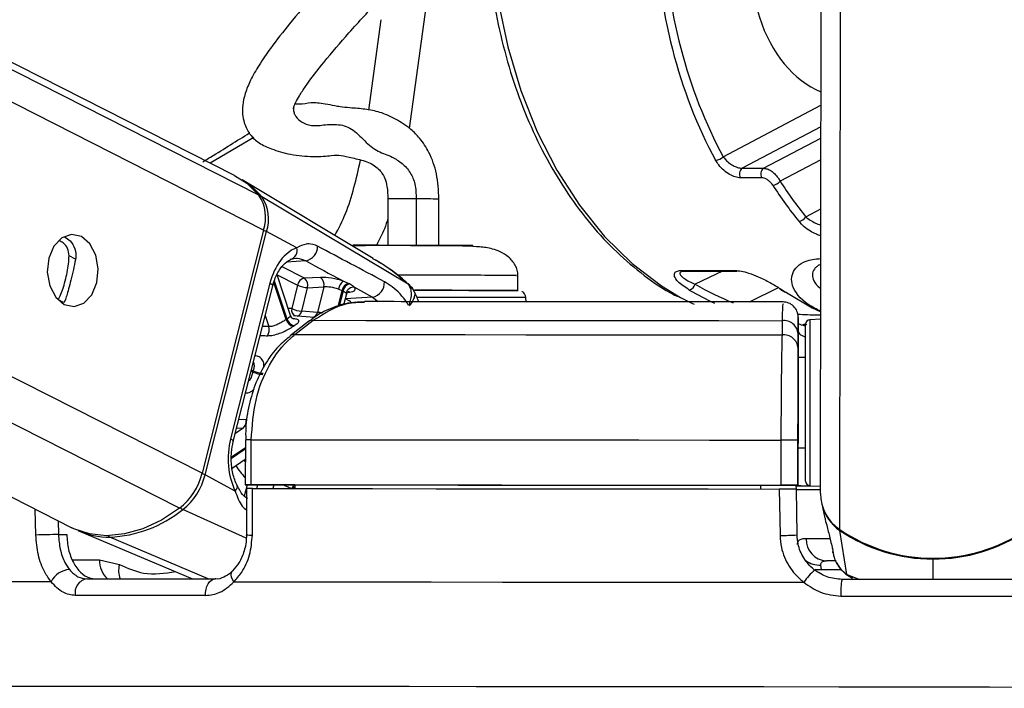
# Paper-space layout '3M DUO Surface Plate' of a CAD drawing. Header units: millimetres. Extents: x 10 to 10348, y 20 to 7979.
# Tile 6 of 117: x 2025 to 2090, y 3016 to 3060. Entities that reach past the tile are written whole.
import ezdxf

# ---------------------------------------------------------------- set-up
doc = ezdxf.new("R2010")
doc.units = ezdxf.units.MM
doc.layers.add('COMPONENT_GEOMETRY', color=7, linetype='Continuous')
doc.styles.add('SLDTEXTSTYLE0', font='TXT', dxfattribs={"width": 0.75})
doc.dimstyles.new('SLDDIMSTYLE0', dxfattribs={"dimtxt": 75, "dimasz": 3.302, "dimexe": 0, "dimexo": 0.0625, "dimgap": 18.75, "dimtad": 0, "dimtih": 1, "dimtoh": 1, "dimdec": 1, "dimrnd": 1e-09, "dimzin": 12, "dimdsep": 46, "dimtxsty": 'SLDTEXTSTYLE0', "dimsah": 1, "dimcen": 0.09, "dimadec": 0, "dimazin": 3, "dimtfac": 1, "dimtdec": 1, "dimtofl": 0, "dimtmove": 0, "dimatfit": 3, "dimfxl": 1, "dimfrac": 2, "dimtolj": 1, "dimtzin": 12, "dimarcsym": 0})

# ---------------------------------------------------------------- blocks, each defined once
blk = doc.blocks.new('_D_14')
at = {"layer": 'COMPONENT_GEOMETRY', "color": 7}
for p, q in [((3604.472, 3861.899), (417.277, 3861.899)), ((420.452, 3861.899), (420.452, 2461.18)), ((420.452, 941.399), (420.452, 2342.118)), ((3455.96, 941.399), (417.277, 941.399))]:
    blk.add_line(p, q, dxfattribs=at)
for points in [[(420.452, 3861.899), (419.944, 3858.597), (420.96, 3858.597)], [(420.452, 941.399), (420.96, 944.701), (419.944, 944.701)]]:
    blk.add_solid(points, dxfattribs=at)
at = {"layer": 'COMPONENT_GEOMETRY', "color": 7, "insert": (268.057, 2438.798), "char_height": 75, "attachment_point": 1, "style": 'SLDTEXTSTYLE0'}
blk.add_mtext('2920.5', dxfattribs=at)

psp = doc.layouts.new('3M DUO Surface Plate')

# ---------------------------------------------------------------- linework, layer by layer
at = {"color": 8, "linetype": 'Continuous', "lineweight": 25}
for p, q in [((2040.968, 3046.456), (1771.104, 3183.196)), ((2040.646, 3048.774), (1775.281, 3183.234)), ((2035.376, 3027.97), (1729.774, 3182.818)), ((2036.872, 3030.287), (1735.737, 3182.872)), ((2079.303, 3026.546), (2079.498, 3172.309)), ((2051.954, 3062.708), (2050.654, 3053.217)), ((2047.967, 3054.434), (2048.789, 3060.434)), ((2071.548, 3051.333), (2078.055, 3054.755)), ((2078.053, 3053.315), (2072.82, 3050.563)), ((2040.307, 3052.599), (2037.406, 3050.901)), ((2074.234, 3050.563), (2078.052, 3052.571)), ((2078.05, 3051.132), (2075.337, 3049.705)), ((2077.045, 3047.337), (2078.046, 3047.864)), ((2028.455, 3044.532), (2028.019, 3044.753)), ((2043.773, 3044.413), (2042.491, 3044.325)), ((2041.867, 3043.485), (2043.229, 3042.795)), ((2043.684, 3043.265), (2042.2, 3044.017)), ((2071.499, 3043.718), (2069.676, 3042.86)), ((2042.462, 3040.511), (2041.641, 3042.969)), ((2041.676, 3043.08), (2042.521, 3040.551)), ((2050.568, 3042.872), (2050.584, 3042.855)), ((2045.922, 3041.383), (2046.19, 3042.438)), ((2046.251, 3042.408), (2045.997, 3041.404)), ((2046.577, 3042.326), (2046.68, 3042.336)), ((2073.305, 3041.677), (2075.222, 3042.636)), ((2027.657, 3041.639), (2027.279, 3041.83)), ((2046.408, 3041.875), (2046.424, 3041.876)), ((2046.424, 3041.876), (2046.41, 3041.883)), ((2048.218, 3041.999), (2048.586, 3041.696)), ((2041.07, 3040.768), (2041.315, 3040.036)), ((2077.11, 3040.156), (2076.894, 3040.168)), ((2041.315, 3040.036), (2040.887, 3040.044)), ((2040.256, 3037.019), (2040.136, 3037.08)), ((2040.158, 3037.166), (2040.278, 3037.106)), ((2039.799, 3033.836), (2039.318, 3033.853)), ((2039.604, 3033.283), (2039.086, 3032.937)), ((2039.178, 3033.3), (2039.604, 3033.283)), ((2038.833, 3031.371), (2039.749, 3031.983)), ((2039.749, 3031.881), (2038.835, 3031.27)), ((2039.748, 3031.07), (2039.679, 3031.177)), ((2039.865, 3029.517), (2039.677, 3028.774)), ((2040.513, 3029.268), (2040.575, 3029.515)), ((2041.637, 3029.512), (2041.575, 3029.268)), ((2025.81, 3026.181), (2025.772, 3027.898)), ((2039.803, 3025.963), (2035.582, 3027.876)), ((2027.294, 3027.127), (2027.314, 3026.214)), ((2037.267, 3023.267), (2030.73, 3026.043)), ((2028.242, 3024.538), (2030.053, 3024.533)), ((2085.513, 3023.226), (2085.514, 3024.583)), ((2078.08, 3023.889), (2079.399, 3023.887)), ((2079.768, 3023.563), (2080.65, 3023.233)), ((2080.178, 3023.351), (2079.768, 3023.563)), ((2034.659, 3016.107), (2034.107, 3016.107)), ((2035.264, 3016.107), (2034.659, 3016.107))]:
    psp.add_line(p, q, dxfattribs=at)
at = {"color": 7, "linetype": 'Continuous', "lineweight": 25}
for p, q in [((2039.039, 3050.073), (1776.22, 3183.243)), ((1720.202, 3182.73), (2028.195, 3026.67)), ((2078.02, 3028.942), (2078.221, 3178.302)), ((2072.82, 3050.563), (2074.234, 3050.563)), ((2048.259, 3044.571), (2039.538, 3049.788)), ((2074.119, 3049.93), (2072.705, 3049.93)), ((2050.584, 3042.855), (2040.847, 3048.655)), ((2049.236, 3048.524), (2049.232, 3045.446)), ((2052.631, 3045.442), (2052.635, 3048.519)), ((2040.968, 3046.456), (2036.872, 3030.287)), ((2037.07, 3030.181), (2041.167, 3046.35)), ((2043.174, 3045.273), (2041.167, 3046.35)), ((2077.947, 3044.144), (2078.057, 3044.191)), ((2042.76, 3040.771), (2041.858, 3043.469)), ((2057.89, 3042.437), (2057.892, 3043.436)), ((2068.78, 3043.771), (2072.347, 3043.771)), ((2068.916, 3043.715), (2068.929, 3043.715)), ((2068.92, 3043.718), (2072.488, 3043.718)), ((2041.389, 3042.929), (2038.765, 3032.573)), ((2038.948, 3032.391), (2041.571, 3042.746)), ((2043.229, 3042.795), (2042.833, 3041.231)), ((2044.757, 3043.31), (2043.684, 3043.265)), ((2046.611, 3042.905), (2046.264, 3043.061)), ((2043.501, 3041.062), (2043.897, 3042.626)), ((2043.897, 3042.626), (2044.971, 3042.672)), ((2044.971, 3042.672), (2044.543, 3040.982)), ((2045.945, 3042.533), (2046.19, 3042.438)), ((2046.312, 3041.495), (2046.48, 3042.16)), ((2047.016, 3042.653), (2048.218, 3041.999)), ((2075.772, 3042.298), (2077.476, 3041.275)), ((2027.76, 3041.767), (2027.657, 3041.639)), ((2048.218, 3041.999), (2046.424, 3041.876)), ((2058.428, 3041.691), (2058.414, 3041.962)), ((2044.543, 3040.982), (2043.501, 3041.062)), ((2077.476, 3041.275), (2078.053, 3041.011)), ((2043.951, 3040.37), (2042.725, 3039.425)), ((2044.361, 3040.649), (2042.944, 3040.754)), ((2043.047, 3039.51), (2044.273, 3040.455)), ((2075.465, 3040.43), (2075.466, 3039.484)), ((2076.536, 3040.562), (2076.535, 3039.757)), ((2077.04, 3040.217), (2076.797, 3040.136)), ((2078.036, 3040.526), (2077.32, 3040.489)), ((2076.535, 3039.757), (2076.532, 3037.975)), ((2076.533, 3038.607), (2076.535, 3039.553)), ((2076.95, 3040.09), (2076.933, 3040.095)), ((2077.035, 3040.071), (2076.952, 3040.099)), ((2077.032, 3037.974), (2076.532, 3037.975)), ((2076.532, 3037.975), (2076.532, 3037.975)), ((2076.528, 3035.032), (2076.521, 3029.479)), ((2039.75, 3032.518), (2039.746, 3029.518)), ((2039.751, 3032.518), (2039.75, 3032.518)), ((2040.141, 3029.518), (2040.145, 3032.518)), ((2075.39, 3032.491), (2075.386, 3029.491)), ((2076.521, 3029.488), (2076.525, 3032.488)), ((2076.524, 3031.975), (2076.521, 3029.466)), ((2076.521, 3029.471), (2076.524, 3031.975)), ((2076.524, 3031.975), (2077.024, 3031.975)), ((2038.865, 3030.633), (2039.748, 3031.223)), ((2039.077, 3029.104), (2037.07, 3030.181)), ((2039.832, 3029.268), (2039.823, 3026.2)), ((2043.037, 3029.508), (2040.039, 3029.517)), ((2043.037, 3029.513), (2043.039, 3029.267)), ((2074.021, 3029.489), (2074.021, 3029.483)), ((2074.021, 3029.489), (2074.021, 3029.242)), ((2076.521, 3029.479), (2074.021, 3029.483)), ((2074.021, 3029.483), (2074.021, 3029.242)), ((2076.416, 3029.229), (2076.412, 3029.48)), ((2076.412, 3029.471), (2076.521, 3029.471)), ((2076.465, 3026.185), (2076.416, 3029.238)), ((2076.521, 3029.488), (2076.521, 3029.479)), ((2076.521, 3029.471), (2076.521, 3029.466)), ((2077.305, 3029.459), (2078.021, 3029.421)), ((2078.109, 3028.232), (2078.32, 3027.311)), ((2028.719, 3026.437), (2036.24, 3023.267)), ((2079.768, 3023.563), (2079.312, 3026.486)), ((2027.314, 3026.214), (2027.862, 3026.213)), ((2078.795, 3025.328), (2078.806, 3025.287)), ((2078.834, 3025.079), (2078.874, 3024.902)), ((2030.053, 3024.533), (2031.367, 3024.212)), ((2079.057, 3024.46), (2078.419, 3024.461)), ((2078.08, 3023.889), (2078.045, 3024.184))]:
    psp.add_line(p, q, dxfattribs=at)
at = {"color": 8, "linetype": 'Continuous', "lineweight": 25, "flags": 128}
for points in [[(2056.217, 3064.445), (2056.58, 3061.651), (2057.213, 3058.633), (2058.082, 3055.734), (2059.175, 3052.991), (2060.48, 3050.44), (2061.978, 3048.111), (2063.652, 3046.036), (2065.481, 3044.239), (2067.44, 3042.744), (2068.701, 3041.981)], [(2041.389, 3042.929), (2041.47, 3042.88), (2041.529, 3042.833), (2041.564, 3042.79), (2041.572, 3042.752), (2041.571, 3042.746)], [(2046.762, 3041.684), (2046.651, 3041.752), (2046.424, 3041.876)], [(2058.414, 3041.962), (2058.28, 3041.964), (2057.802, 3041.966), (2057.001, 3041.969), (2055.915, 3041.972), (2054.593, 3041.976), (2053.098, 3041.978), (2051.5, 3041.981), (2051.175, 3041.981)], [(2042.833, 3041.231), (2042.67, 3041.249), (2042.598, 3041.255)], [(2077.32, 3040.489), (2077.32, 3040.487), (2077.32, 3040.26), (2077.319, 3039.673), (2077.318, 3038.765), (2077.316, 3037.599), (2077.314, 3036.255)], [(2077.035, 3040.057), (2077.027, 3040.061), (2076.95, 3040.09)], [(2077.314, 3036.255), (2077.312, 3034.823), (2077.311, 3033.401), (2077.309, 3032.087), (2077.307, 3030.969), (2077.306, 3030.124), (2077.305, 3029.61), (2077.305, 3029.459)], [(2038.765, 3032.573), (2038.847, 3032.525), (2038.906, 3032.478), (2038.94, 3032.435), (2038.949, 3032.397), (2038.947, 3032.389)], [(2039.077, 3029.104), (2039.148, 3029.194), (2039.195, 3029.281), (2039.218, 3029.362), (2039.215, 3029.435), (2039.202, 3029.471)], [(2078.629, 3025.931), (2078.063, 3025.932), (2077.513, 3025.934), (2077.07, 3025.935)], [(2038.979, 3023.069), (2038.894, 3023.233), (2038.838, 3023.39), (2038.815, 3023.535), (2038.826, 3023.66), (2038.87, 3023.761), (2038.906, 3023.804)], [(2077.666, 3023.913), (2077.776, 3023.897), (2078.08, 3023.889)]]:
    psp.add_lwpolyline(points, dxfattribs=at)
at = {"color": 7, "linetype": 'Continuous', "lineweight": 25, "flags": 128}
for points in [[(2039.039, 3050.073), (2039.84, 3049.563), (2040.646, 3048.774)], [(2028.842, 3046.028), (2028.187, 3046.166), (2027.545, 3045.938), (2027.013, 3045.381), (2026.672, 3044.578), (2026.574, 3043.652), (2026.735, 3042.743), (2027.129, 3041.991), (2027.697, 3041.509), (2028.352, 3041.371), (2028.994, 3041.598), (2029.526, 3042.156), (2029.867, 3042.959), (2029.965, 3043.885), (2029.804, 3044.794), (2029.41, 3045.546), (2028.842, 3046.028)], [(2046.671, 3042.875), (2046.657, 3042.882), (2046.611, 3042.905)], [(2046.19, 3042.438), (2046.236, 3042.415), (2046.251, 3042.408)], [(2051.002, 3042.455), (2051.677, 3042.454), (2053.211, 3042.451), (2054.628, 3042.449), (2055.858, 3042.446), (2056.839, 3042.443), (2057.521, 3042.44), (2057.872, 3042.437), (2057.916, 3042.436)], [(2057.843, 3042.437), (2057.599, 3042.439), (2056.987, 3042.442), (2056.068, 3042.445), (2054.89, 3042.448), (2053.512, 3042.451), (2052.002, 3042.453), (2051.008, 3042.455)], [(2075.772, 3042.298), (2075.718, 3042.305), (2075.674, 3042.324)], [(2068.701, 3041.981), (2069.506, 3041.569), (2069.609, 3041.52)], [(2044.273, 3040.455), (2047.771, 3040.453), (2051.412, 3040.451), (2055.183, 3040.449), (2059.069, 3040.446), (2063.055, 3040.443), (2067.127, 3040.439), (2071.269, 3040.435), (2075.465, 3040.43)], [(2077.03, 3036.185), (2077.032, 3037.457), (2077.033, 3038.56), (2077.034, 3039.418), (2077.035, 3039.973), (2077.035, 3040.188), (2077.035, 3040.19)], [(2043.047, 3039.51), (2046.675, 3039.508), (2050.455, 3039.506), (2054.373, 3039.504), (2058.412, 3039.501), (2062.557, 3039.497), (2066.792, 3039.493), (2071.101, 3039.489), (2075.466, 3039.484)], [(2077.032, 3037.974), (2077.033, 3038.11), (2077.033, 3038.274)], [(2076.532, 3037.975), (2076.532, 3037.92), (2076.532, 3037.753), (2076.532, 3037.483), (2076.531, 3037.118), (2076.531, 3036.672), (2076.53, 3036.163), (2076.529, 3035.609), (2076.528, 3035.032)], [(2077.021, 3029.759), (2077.022, 3029.902), (2077.022, 3030.388), (2077.023, 3031.187), (2077.025, 3032.244), (2077.026, 3033.487), (2077.028, 3034.831), (2077.03, 3036.185)], [(2040.145, 3032.518), (2044.075, 3032.517), (2048.176, 3032.515), (2052.432, 3032.512), (2056.824, 3032.509), (2061.335, 3032.505), (2065.945, 3032.501), (2070.637, 3032.496), (2075.39, 3032.491)], [(2077.024, 3031.675), (2077.024, 3031.727), (2077.024, 3031.975)], [(2040.039, 3029.517), (2039.905, 3029.517), (2039.81, 3029.517), (2039.757, 3029.518), (2039.748, 3029.518), (2039.785, 3029.518), (2039.866, 3029.518), (2039.986, 3029.518), (2040.141, 3029.518)], [(2040.141, 3029.518), (2044.071, 3029.517), (2048.172, 3029.515), (2052.428, 3029.512), (2056.82, 3029.509), (2061.331, 3029.505), (2065.941, 3029.501), (2070.633, 3029.496), (2075.386, 3029.491)], [(2040.217, 3026.181), (2040.223, 3028.181), (2040.226, 3029.268)], [(2040.226, 3029.268), (2044.138, 3029.267), (2048.218, 3029.265), (2052.451, 3029.262), (2056.819, 3029.259), (2061.305, 3029.255), (2065.889, 3029.251), (2070.553, 3029.246), (2075.279, 3029.241)], [(2043.037, 3029.513), (2046.535, 3029.512), (2050.166, 3029.51), (2053.917, 3029.507), (2057.776, 3029.504), (2061.73, 3029.501), (2065.764, 3029.497), (2069.866, 3029.493), (2074.021, 3029.489)], [(2075.279, 3029.241), (2075.312, 3027.241), (2075.329, 3026.153)], [(2076.412, 3029.458), (2076.671, 3029.457), (2077.373, 3029.456)], [(2035.376, 3027.97), (2034.169, 3027.18), (2032.938, 3026.603), (2031.711, 3026.252), (2030.516, 3026.134), (2029.381, 3026.252), (2028.333, 3026.603), (2028.195, 3026.67)], [(2029.196, 3023.267), (2030.187, 3023.267), (2031.202, 3023.267), (2032.24, 3023.267), (2033.3, 3023.268), (2034.382, 3023.267), (2035.485, 3023.267), (2036.61, 3023.267), (2037.755, 3023.267)], [(2037.11, 3022.161), (2037.11, 3022.37), (2037.138, 3022.575), (2037.193, 3022.767), (2037.273, 3022.936), (2037.373, 3023.076), (2037.491, 3023.181), (2037.62, 3023.245), (2037.755, 3023.267)], [(2091.565, 3023.218), (2090.054, 3023.22), (2088.541, 3023.222), (2087.027, 3023.224), (2085.513, 3023.226), (2083.998, 3023.228), (2082.484, 3023.23), (2080.971, 3023.232), (2079.461, 3023.234)], [(2026.832, 3023.069), (2023.744, 3023.067), (2020.955, 3023.065), (2018.477, 3023.062), (2016.321, 3023.059), (2014.5, 3023.055), (2013.02, 3023.05), (2011.89, 3023.045), (2011.115, 3023.039)], [(2038.979, 3023.069), (2043.163, 3023.067), (2047.55, 3023.065), (2052.121, 3023.062), (2056.853, 3023.059), (2061.722, 3023.055), (2066.707, 3023.05), (2071.782, 3023.045), (2076.923, 3023.039)], [(2037.11, 3022.161), (2035.95, 3022.161), (2034.81, 3022.161), (2033.692, 3022.161), (2032.595, 3022.161), (2031.521, 3022.161), (2030.469, 3022.161), (2029.441, 3022.161), (2028.436, 3022.161)], [(2079.378, 3022.127), (2080.909, 3022.125), (2082.442, 3022.123), (2083.976, 3022.121), (2085.511, 3022.119), (2087.046, 3022.117), (2088.58, 3022.115), (2090.113, 3022.113), (2091.644, 3022.111)], [(2034.107, 3016.107), (2031.236, 3016.107), (2028.078, 3016.106), (2025.199, 3016.104), (2022.614, 3016.102), (2020.336, 3016.099), (2018.375, 3016.095), (2016.741, 3016.091), (2015.442, 3016.087), (2014.484, 3016.081), (2013.873, 3016.075), (2013.61, 3016.069), (2013.698, 3016.062), (2014.135, 3016.055), (2014.217, 3016.054)], [(2094.266, 3016.055), (2089.266, 3016.062), (2084.248, 3016.069), (2079.236, 3016.075), (2074.255, 3016.081), (2069.328, 3016.087), (2064.48, 3016.091), (2059.735, 3016.095), (2055.115, 3016.099), (2050.643, 3016.102), (2046.341, 3016.104), (2042.23, 3016.106), (2038.33, 3016.107), (2035.264, 3016.107)]]:
    psp.add_lwpolyline(points, dxfattribs=at)
at = {"color": 7, "linetype": 'Continuous', "lineweight": 25}
for centre, radius, start, end in [((2070.975, 3051.885), 0.796, 275.06216, 316.05957), ((2073.11, 3050.183), 0.478, 127.36597, 212.04915), ((2074.524, 3050.183), 0.478, 127.36597, 212.04915), ((2036.934, 3045.461), 5.051, 39.2262, 58.96802), ((2074.774, 3050.162), 0.725, 275.82511, 320.91422), ((2038.446, 3047.287), 2.656, 341.77315, 34.04372), ((2038.658, 3047.176), 2.641, 341.77315, 34.04372), ((2076.502, 3047.671), 0.638, 277.05009, 328.37742), ((2043.591, 3045.363), 0.968, 280.86435, 1.3868), ((2042.602, 3045.093), 0.599, 283.67121, 17.49345), ((2072.491, 3043.941), 0.222, 229.77958, 269.11749), ((2043.813, 3042.686), 0.594, 102.58459, 169.3887), ((2043.99, 3044.403), 1.779, 244.68164, 266.99408), ((2043.316, 3042.787), 0.603, 344.51604, 52.42926), ((2044.39, 3042.832), 0.603, 344.51604, 52.42926), ((2046.726, 3042.421), 0.789, 125.83803, 171.83461), ((2046.791, 3042.32), 0.613, 107.01881, 168.82782), ((2046.853, 3042.289), 0.613, 107.21825, 168.80508), ((2048.035, 3042.951), 0.969, 280.88218, 4.07182), ((2069.178, 3042.968), 0.51, 282.88949, 347.86652), ((2046.966, 3042.12), 0.535, 84.6812, 164.99326), ((2075.363, 3042.734), 0.183, 237.52443, 270.76488), ((2075.536, 3040.675), 1, 359.87191, 91.27843), ((2043.594, 3042.839), 1.779, 244.68164, 266.99408), ((2044.677, 3037.26), 3.934, 123.23363, 124.26246), ((2043.079, 3040.691), 0.642, 196.22493, 258.46404), ((2043.133, 3040.719), 0.635, 195.41231, 258.30765), ((2044.217, 3040.009), 0.449, 82.76623, 126.34297), ((2075.583, 3039.483), 0.955, 4.22561, 97.06414), ((2077.335, 3040.189), 0.3, 92.92297, 179.92297), ((2040.666, 3039.832), 0.68, 324.07875, 17.42887), ((2044.984, 3037.076), 3.613, 123.23363, 124.26246), ((2075.582, 3038.537), 0.954, 4.22166, 96.97795), ((2047.949, 3035.116), 7.925, 165.46077, 166.10574), ((2041.017, 3038.668), 1.816, 245.21673, 267.06536), ((2041.038, 3038.674), 1.743, 244.14765, 266.92246), ((2039.202, 3033.735), 0.605, 311.61311, 9.61043), ((2075.404, 2812.629), 219.862, 89.70783, 90.00365), ((2032.741, 3031.312), 4.256, 308.24329, 346.06323), ((2032.962, 3031.2), 4.233, 308.24329, 346.06323), ((2077.321, 3029.759), 0.3, 179.92297, 266.92297), ((2075.4, 2809.629), 219.862, 89.70783, 90.00365), ((2078.133, 3218.852), 189.644, 269.48125, 269.97095), ((2077.36, 3099.654), 70.193, 269.31548, 269.94031), ((2080.917, 3028.951), 2.896, 180.17113, 236.13807), ((2030.381, 3034.306), 8.271, 272.42483, 308.97358), ((2080.927, 3028.886), 2.893, 193.07939, 236.07689), ((2030.692, 3031.17), 5.128, 246.06226, 270.42892), ((2085.529, 3035.758), 11.119, 235.94349, 303.90246), ((2085.517, 3035.653), 11.069, 235.90661, 269.98639), ((2085.542, 3035.652), 11.069, 269.85956, 303.93933), ((2032.518, 2754.99), 271.274, 91.0993, 91.41694), ((2075.296, 3047.491), 21.337, 270.09042, 273.14189), ((2078.497, 3025.886), 1.427, 178.00454, 266.87936), ((2028.1, 3022.485), 1.396, 92.2663, 155.28539), ((2079.836, 3021.173), 3.459, 129.30716, 147.35904), ((2029.351, 3022.347), 0.933, 99.54217, 191.50835), ((2082.916, 3022.419), 3.55, 166.72018, 184.70629)]:
    psp.add_arc(centre, radius, start, end, dxfattribs=at)
at = {"color": 8, "linetype": 'Continuous', "lineweight": 25}
for centre, radius, start, end in [((2040.742, 3048.466), 0.216, 60.99228, 96.44606), ((2050.117, 2700.808), 347.717, 89.8347, 90.14514), ((2051.17, 2799.703), 248.82, 89.66257, 90.01147), ((2040.736, 3045.486), 0.965, 63.47688, 76.54507), ((2068.924, 3043.942), 0.224, 229.93325, 268.96382), ((2043.267, 3041.144), 0.442, 168.72468, 244.78658), ((2043.077, 3041.147), 0.432, 287.25308, 348.68372), ((2044.115, 3041.069), 0.437, 289.17968, 348.51642), ((2042.991, 3039.066), 0.447, 82.85726, 127.30214), ((2040.012, 2985.458), 47.061, 89.83784, 90.31867), ((2043.736, 3033.736), 5.479, 212.42795, 223.28117), ((2036.639, 3029.317), 0.965, 63.47724, 76.55146), ((2043.568, 3029.065), 0.743, 143.35691, 164.21538), ((2043.628, 3029.043), 0.74, 143.63931, 162.71628), ((2035.803, 3028.305), 0.482, 218.26428, 242.84661), ((2079.445, 3026.476), 0.133, 155.27286, 175.6675), ((2030.825, 3026.245), 0.224, 209.68764, 245.07959), ((2040.129, 3028.531), 2.352, 262.47835, 272.13993), ((2031.698, 3024.469), 1.646, 177.76861, 226.87925), ((2077.966, 3025.75), 1.568, 233.81131, 272.88074), ((2032.796, 3023.812), 1.484, 164.37642, 201.51836)]:
    psp.add_arc(centre, radius, start, end, dxfattribs=at)
at = {"color": 7, "linetype": 'Continuous', "lineweight": 25}
for centre, major_axis, ratio, start_param, end_param in [((2079.927, 3064.377), (0.078, 9.1), 0.718698, 1.145056, 2.863416), ((2089.929, 3068.094), (0.238, 27.999), 0.718532, 2.305991, 2.427944), ((2090.208, 3068.091), (0.238, 27.599), 0.718698, 2.306084, 2.428037), ((2043.709, 3041.684), (0.084, 3.691), 0.672031, 0.251406, 1.242072), ((2045.635, 3042.835), (1.37, -0.293), 0.275199, 1.153929, 2.323622), ((2045.535, 3042.365), (0.885, -0.169), 0.295196, 1.146765, 2.316458), ((2045.696, 3042.804), (1.37, -0.293), 0.275199, 5.569935, 6.620908), ((2083.24, 3068.094), (-0.223, 28), 0.695633, 2.713988, 2.736649), ((2041.086, 3031.328), (0.084, 3.691), 0.672031, 1.242072, 2.232738)]:
    psp.add_ellipse(centre, major_axis=major_axis, ratio=ratio, start_param=start_param, end_param=end_param, dxfattribs=at)
at = {"color": 8, "linetype": 'Continuous', "lineweight": 25}
for centre, major_axis, ratio, start_param, end_param in [((2087.101, 3068.094), (0.238, 27.999), 0.718532, 1.625284, 2.229433), ((2087.379, 3068.091), (0.238, 27.599), 0.718698, 1.630471, 2.229526), ((2076.791, 3068.118), (-2.529, 27.538), 0.732609, 2.659422, 2.789676), ((2045.596, 3042.334), (0.885, -0.169), 0.295196, 6.265633, 6.613744), ((2076.52, 3068.094), (-2.526, 27.939), 0.732289, 2.660483, 2.746385)]:
    psp.add_ellipse(centre, major_axis=major_axis, ratio=ratio, start_param=start_param, end_param=end_param, dxfattribs=at)
at = {"color": 7, "linetype": 'Continuous', "lineweight": 25}
for points, knots in [([(2055.933, 3064.5), (2056.025, 3063.634), (2056.223, 3061.786), (2056.796, 3059.031), (2057.588, 3056.259), (2058.593, 3053.621), (2059.794, 3051.144), (2061.178, 3048.857), (2062.733, 3046.79), (2064.438, 3044.956), (2066.285, 3043.416), (2067.643, 3042.449), (2068.403, 3042.089), (2068.48, 3042.052)], [0, 0, 0, 0, 0.088076, 0.188117, 0.288192, 0.388306, 0.48846, 0.588642, 0.688816, 0.78893, 0.888906, 0.988651, 1, 1, 1, 1]), ([(2045.956, 3063.855), (2045.406, 3063.255), (2044.323, 3062.076), (2042.789, 3060.31), (2041.565, 3058.76), (2040.685, 3057.486), (2040.099, 3056.464), (2039.722, 3055.555), (2039.513, 3054.613), (2039.587, 3053.659), (2040.081, 3052.721), (2040.712, 3052.172), (2041.521, 3051.822), (2042.781, 3051.442), (2044.294, 3051.303), (2045.589, 3051.418), (2046.081, 3051.465), (2046.773, 3051.263), (2047.7, 3051.071), (2048.26, 3050.805), (2048.646, 3050.52), (2049, 3050.05), (2049.208, 3049.312), (2049.226, 3048.808), (2049.236, 3048.524)], [0, 0, 0, 0, 0.078657, 0.154625, 0.216569, 0.25594, 0.288853, 0.317898, 0.344465, 0.385221, 0.416072, 0.454405, 0.502261, 0.562058, 0.628033, 0.692323, 0.754407, 0.814575, 0.870189, 0.896149, 0.922757, 0.955881, 0.975204, 1, 1, 1, 1]), ([(2042.979, 3054.649), (2042.984, 3054.667), (2042.995, 3054.708), (2043.039, 3054.814), (2043.142, 3055.033), (2043.377, 3055.447), (2043.988, 3056.366), (2045.111, 3057.799), (2046.752, 3059.719), (2047.991, 3061.045), (2048.668, 3061.771)], [0, 0, 0, 0, 0.011179, 0.026743, 0.046017, 0.099513, 0.175961, 0.384856, 0.663568, 1, 1, 1, 1]), ([(2042.948, 3054.519), (2042.948, 3054.518), (2042.949, 3054.518), (2042.951, 3054.563), (2042.971, 3054.624), (2042.979, 3054.649)], [0, 0, 0, 0, 0.214688, 0.683148, 1, 1, 1, 1]), ([(2052.635, 3048.519), (2052.605, 3049.089), (2052.547, 3050.192), (2052.04, 3051.589), (2051.415, 3052.523), (2050.662, 3053.279), (2049.688, 3053.89), (2048.75, 3054.306), (2047.781, 3054.5), (2046.817, 3054.569), (2046.092, 3054.635), (2045.639, 3054.724), (2044.84, 3054.885), (2044.071, 3054.95), (2043.471, 3054.787), (2043.133, 3054.826), (2043.02, 3054.839)], [0, 0, 0, 0, 0.080299, 0.155315, 0.218174, 0.268202, 0.348533, 0.435571, 0.513494, 0.581108, 0.62629, 0.658497, 0.715279, 0.822806, 0.941155, 1, 1, 1, 1]), ([(2036.924, 3051.001), (2037.096, 3051.103), (2038.208, 3051.77), (2039.19, 3052.39), (2040.021, 3052.915)], [0, 0, 0, 0, 0.154379, 1, 1, 1, 1]), ([(2071.548, 3051.333), (2071.6, 3051.263), (2071.719, 3051.106), (2071.973, 3050.888), (2072.27, 3050.707), (2072.569, 3050.586), (2072.736, 3050.571), (2072.82, 3050.563)], [0, 0, 0, 0, 0.174874, 0.396366, 0.604299, 0.803217, 1, 1, 1, 1]), ([(2072.705, 3049.93), (2072.59, 3049.941), (2072.361, 3049.965), (2071.964, 3050.148), (2071.578, 3050.423), (2071.254, 3050.753), (2071.109, 3050.988), (2071.045, 3051.092)], [0, 0, 0, 0, 0.199752, 0.399876, 0.607041, 0.826549, 1, 1, 1, 1]), ([(2074.234, 3050.563), (2074.314, 3050.554), (2074.472, 3050.536), (2074.737, 3050.401), (2074.989, 3050.199), (2075.201, 3049.956), (2075.295, 3049.783), (2075.337, 3049.705)], [0, 0, 0, 0, 0.20315, 0.40434, 0.608443, 0.821733, 1, 1, 1, 1]), ([(2074.848, 3049.441), (2074.816, 3049.485), (2074.747, 3049.583), (2074.602, 3049.722), (2074.436, 3049.837), (2074.266, 3049.914), (2074.168, 3049.925), (2074.119, 3049.93)], [0, 0, 0, 0, 0.18302, 0.400043, 0.604373, 0.802384, 1, 1, 1, 1]), ([(2028.019, 3044.753), (2027.997, 3044.917), (2027.954, 3045.244), (2027.692, 3045.602), (2027.455, 3045.706), (2027.36, 3045.747)], [0, 0, 0, 0, 0.376029, 0.751571, 1, 1, 1, 1]), ([(2027.722, 3045.997), (2027.851, 3045.922), (2028.15, 3045.749), (2028.438, 3045.232), (2028.495, 3044.759), (2028.452, 3044.512), (2028.445, 3044.473)], [0, 0, 0, 0, 0.263173, 0.607662, 0.938542, 1, 1, 1, 1]), ([(2044.558, 3045.386), (2044.361, 3045.462), (2044.099, 3045.562), (2043.649, 3045.519), (2043.38, 3045.38), (2043.174, 3045.273)], [0, 0, 0, 0, 0.4178675, 0.5540042, 1, 1, 1, 1]), ([(2049.002, 3043.02), (2048.252, 3043.419), (2046.772, 3044.205), (2045.289, 3044.996), (2044.558, 3045.386)], [0, 0, 0, 0, 0.506743, 1, 1, 1, 1]), ([(2057.891, 3043.436), (2057.882, 3043.556), (2057.863, 3043.797), (2057.669, 3044.246), (2057.273, 3044.691), (2056.718, 3045.026), (2056.013, 3045.272), (2055.408, 3045.329), (2054.203, 3045.408), (2052.899, 3045.415), (2051.515, 3045.417), (2050.483, 3045.419), (2049.483, 3045.42), (2048.55, 3045.42), (2047.727, 3045.418), (2047.147, 3045.417), (2046.919, 3045.413), (2046.852, 3045.412)], [0, 0, 0, 0, 0.024912, 0.050247, 0.102294, 0.154195, 0.203821, 0.30134, 0.389577, 0.542713, 0.614811, 0.686, 0.756274, 0.826215, 0.897381, 0.970035, 1, 1, 1, 1]), ([(2048.609, 3045.444), (2048.213, 3045.445), (2047.423, 3045.447), (2046.859, 3045.45), (2046.884, 3045.452), (2047.526, 3045.453), (2048.68, 3045.453), (2050.171, 3045.452), (2051.772, 3045.45), (2053.239, 3045.447), (2054.35, 3045.444), (2054.933, 3045.441), (2054.906, 3045.439), (2054.251, 3045.438), (2053.411, 3045.438), (2052.774, 3045.438), (2052.631, 3045.438)], [0, 0, 0, 0, 0.075246, 0.150491, 0.225737, 0.300983, 0.376228, 0.451474, 0.526719, 0.601965, 0.677211, 0.752456, 0.827702, 0.902948, 0.978193, 1, 1, 1, 1]), ([(2027.279, 3041.83), (2027.347, 3041.936), (2027.474, 3042.132), (2027.647, 3042.638), (2027.8, 3043.205), (2027.922, 3043.795), (2028.002, 3044.317), (2028.014, 3044.616), (2028.019, 3044.753)], [0, 0, 0, 0, 0.204636, 0.376335, 0.548834, 0.703363, 0.864285, 1, 1, 1, 1]), ([(2028.445, 3044.473), (2028.402, 3044.264), (2028.314, 3043.843), (2028.149, 3043.148), (2027.993, 3042.544), (2027.862, 3042.078), (2027.794, 3041.87), (2027.76, 3041.767)], [0, 0, 0, 0, 0.2220762, 0.4457715, 0.6401425, 0.8216515, 1, 1, 1, 1]), ([(2041.571, 3042.746), (2041.613, 3042.891), (2041.737, 3043.32), (2042.057, 3043.917), (2042.482, 3044.365), (2042.738, 3044.482), (2042.849, 3044.533)], [0, 0, 0, 0, 0.156397, 0.463097, 0.767222, 1, 1, 1, 1]), ([(2042.744, 3044.511), (2042.894, 3044.551), (2043.242, 3044.646), (2043.58, 3044.498), (2043.773, 3044.413)], [0, 0, 0, 0, 0.429774, 1, 1, 1, 1]), ([(2043.773, 3044.413), (2044.571, 3043.98), (2045.401, 3043.529), (2046.231, 3043.079), (2046.264, 3043.061)], [0, 0, 0, 0, 0.961066, 1, 1, 1, 1]), ([(2050.584, 3042.855), (2050.316, 3043.085), (2049.778, 3043.547), (2049.002, 3044.126), (2048.465, 3044.418), (2048.241, 3044.54)], [0, 0, 0, 0, 0.367245, 0.736433, 1, 1, 1, 1]), ([(2050.572, 3042.877), (2050.408, 3043.028), (2049.744, 3043.642), (2048.973, 3044.123), (2048.392, 3044.485)], [0, 0, 0, 0, 0.246643, 1, 1, 1, 1]), ([(2069.292, 3042.47), (2069.015, 3042.654), (2068.56, 3042.956), (2068.288, 3043.36), (2068.292, 3043.607), (2068.464, 3043.747), (2068.68, 3043.763), (2068.78, 3043.771)], [0, 0, 0, 0, 0.343371, 0.565902, 0.738595, 0.878696, 1, 1, 1, 1]), ([(2068.766, 3043.703), (2068.764, 3043.702), (2068.752, 3043.69), (2068.8, 3043.718), (2068.887, 3043.716), (2068.916, 3043.715)], [0, 0, 0, 0, 0.092129, 0.695984, 1, 1, 1, 1]), ([(2072.347, 3043.771), (2072.481, 3043.762), (2072.748, 3043.743), (2073.292, 3043.591), (2073.958, 3043.331), (2074.709, 3042.956), (2075.143, 3042.688), (2075.366, 3042.551)], [0, 0, 0, 0, 0.1423472, 0.2846756, 0.4732508, 0.7288415, 1, 1, 1, 1]), ([(2047.016, 3042.653), (2046.991, 3042.673), (2046.899, 3042.746), (2046.767, 3042.821), (2046.671, 3042.875)], [0, 0, 0, 0, 0.27439, 1, 1, 1, 1]), ([(2050.618, 3041.448), (2050.582, 3041.506), (2050.283, 3041.995), (2049.709, 3042.595), (2049.176, 3042.916), (2049.002, 3043.02)], [0, 0, 0, 0, 0.082284, 0.700826, 1, 1, 1, 1]), ([(2050.584, 3042.855), (2050.64, 3042.761), (2050.756, 3042.567), (2050.795, 3042.194), (2050.748, 3041.812), (2050.659, 3041.563), (2050.618, 3041.448)], [0, 0, 0, 0, 0.261822, 0.541742, 0.790389, 1, 1, 1, 1]), ([(2050.98, 3042.402), (2050.98, 3042.402), (2050.98, 3042.402), (2050.98, 3042.402), (2050.919, 3042.502), (2050.832, 3042.619), (2050.728, 3042.754), (2050.667, 3042.827), (2050.622, 3042.87), (2050.593, 3042.897)], [0, 0, 0, 0, 0.0000945, 0.0001978, 0.0004409, 0.5506565, 0.6715004, 0.7893872, 1, 1, 1, 1]), ([(2046.251, 3042.408), (2046.312, 3042.372), (2046.397, 3042.322), (2046.438, 3042.272), (2046.45, 3042.259)], [0, 0, 0, 0, 0.718824, 1, 1, 1, 1]), ([(2046.492, 3042.157), (2046.499, 3042.19), (2046.515, 3042.278), (2046.601, 3042.361), (2046.651, 3042.385), (2046.644, 3042.383), (2046.642, 3042.382)], [0, 0, 0, 0, 0.232594, 0.603932, 0.921241, 1, 1, 1, 1]), ([(2051.292, 3041.695), (2051.191, 3041.942), (2051.054, 3042.274), (2050.885, 3042.579), (2050.842, 3042.657)], [0, 0, 0, 0, 0.743935, 1, 1, 1, 1]), ([(2058.408, 3041.958), (2058.41, 3041.972), (2058.416, 3042.045), (2058.369, 3042.16), (2058.289, 3042.275), (2058.217, 3042.34), (2058.174, 3042.362), (2058.165, 3042.367)], [0, 0, 0, 0, 0.089576, 0.432132, 0.707097, 0.938922, 1, 1, 1, 1]), ([(2075.265, 3042.58), (2075.299, 3042.558), (2075.435, 3042.471), (2075.572, 3042.387), (2075.674, 3042.324)], [0, 0, 0, 0, 0.249992, 1, 1, 1, 1]), ([(2047.661, 3041.662), (2047.355, 3041.661), (2046.604, 3041.66), (2045.444, 3041.278), (2044.512, 3040.821), (2044.054, 3040.431), (2043.96, 3040.351)], [0, 0, 0, 0, 0.234404, 0.574125, 0.912672, 1, 1, 1, 1]), ([(2044.273, 3040.455), (2045.011, 3040.925), (2046.106, 3041.623), (2047.292, 3041.657), (2047.68, 3041.668)], [0, 0, 0, 0, 0.673306, 1, 1, 1, 1]), ([(2075.538, 3041.675), (2075.031, 3041.675), (2073.039, 3041.677), (2069.602, 3041.681), (2065.271, 3041.685), (2061.041, 3041.689), (2056.93, 3041.692), (2052.964, 3041.694), (2049.891, 3041.696), (2048.177, 3041.696), (2047.679, 3041.697)], [0, 0, 0, 0, 0.050578, 0.19868, 0.346806, 0.494934, 0.643065, 0.791199, 0.939337, 1, 1, 1, 1]), ([(2042.462, 3040.511), (2042.392, 3040.465), (2042.252, 3040.372), (2041.985, 3040.22), (2041.707, 3040.097), (2041.476, 3040.037), (2041.356, 3040.036), (2041.315, 3040.036)], [0, 0, 0, 0, 0.219859, 0.440343, 0.66314, 0.88549, 1, 1, 1, 1]), ([(2042.959, 3040.538), (2042.96, 3040.537), (2042.968, 3040.535), (2042.928, 3040.549), (2042.847, 3040.614), (2042.769, 3040.706), (2042.762, 3040.768), (2042.762, 3040.77)], [0, 0, 0, 0, 0.070547, 0.3208, 0.602186, 0.983431, 1, 1, 1, 1]), ([(2043.004, 3040.097), (2043.052, 3040.13), (2043.188, 3040.223), (2043.316, 3040.351), (2043.326, 3040.459), (2043.199, 3040.532), (2043.01, 3040.556), (2042.914, 3040.568)], [0, 0, 0, 0, 0.116734, 0.333017, 0.551924, 0.773865, 1, 1, 1, 1]), ([(2076.535, 3039.553), (2076.535, 3039.951), (2076.536, 3040.773), (2076.536, 3040.634), (2076.536, 3040.562)], [0, 0, 0, 0, 0.484204, 1, 1, 1, 1]), ([(2076.933, 3040.096), (2076.91, 3040.102), (2076.728, 3040.146), (2076.625, 3040.187), (2076.536, 3040.222)], [0, 0, 0, 0, 0.128129, 1, 1, 1, 1]), ([(2040.145, 3032.518), (2040.207, 3033.412), (2040.332, 3035.198), (2041.289, 3037.57), (2042.309, 3038.902), (2042.947, 3039.427), (2043.047, 3039.51)], [0, 0, 0, 0, 0.31366, 0.627146, 0.941618, 1, 1, 1, 1]), ([(2041.217, 3039.433), (2041.28, 3039.435), (2041.463, 3039.438), (2041.813, 3039.513), (2042.238, 3039.668), (2042.643, 3039.866), (2042.848, 3039.997), (2042.95, 3040.061)], [0, 0, 0, 0, 0.119584, 0.349288, 0.573021, 0.788436, 1, 1, 1, 1]), ([(2075.466, 3039.484), (2075.453, 3038.973), (2075.427, 3037.95), (2075.401, 3035.587), (2075.392, 3033.669), (2075.39, 3032.633), (2075.39, 3032.491)], [0, 0, 0, 0, 0.317078, 0.634488, 0.949899, 1, 1, 1, 1]), ([(2042.736, 3039.404), (2042.468, 3039.187), (2041.859, 3038.694), (2041.088, 3037.634), (2040.422, 3036.32), (2039.976, 3034.846), (2039.758, 3033.554), (2039.772, 3032.772), (2039.777, 3032.518)], [0, 0, 0, 0, 0.147971, 0.335752, 0.526882, 0.717771, 0.908409, 1, 1, 1, 1]), ([(2076.525, 3032.488), (2076.525, 3032.612), (2076.526, 3033.519), (2076.529, 3035.198), (2076.531, 3037.266), (2076.533, 3038.16), (2076.533, 3038.607)], [0, 0, 0, 0, 0.050069, 0.365309, 0.6827, 1, 1, 1, 1]), ([(2039.202, 3029.473), (2039.146, 3029.597), (2038.979, 3029.969), (2038.814, 3030.722), (2038.791, 3031.616), (2038.9, 3032.156), (2038.948, 3032.391)], [0, 0, 0, 0, 0.152663, 0.45701, 0.763389, 1, 1, 1, 1]), ([(2039.92, 3028.615), (2039.854, 3028.644), (2039.666, 3028.725), (2039.44, 3029.014), (2039.27, 3029.359), (2039.204, 3029.493)], [0, 0, 0, 0, 0.2516394, 0.7101506, 1, 1, 1, 1]), ([(2040.226, 3029.268), (2040.144, 3029.268), (2039.98, 3029.268), (2039.847, 3029.268), (2039.843, 3029.268), (2039.841, 3029.268)], [0, 0, 0, 0, 0.364886, 0.729768, 1, 1, 1, 1]), ([(2076.416, 3029.238), (2076.405, 3029.238), (2076.383, 3029.238), (2076.21, 3029.239), (2075.957, 3029.24), (2075.632, 3029.24), (2075.399, 3029.241), (2075.279, 3029.241)], [0, 0, 0, 0, 0.197556, 0.39511, 0.592696, 0.790302, 1, 1, 1, 1]), ([(2078.328, 3027.312), (2078.332, 3027.282), (2078.372, 3027.015), (2078.41, 3026.916), (2078.444, 3026.829)], [0, 0, 0, 0, 0.113022, 1, 1, 1, 1]), ([(2078.444, 3026.829), (2078.51, 3026.554), (2078.642, 3025.997), (2078.78, 3025.436), (2078.849, 3025.151)], [0, 0, 0, 0, 0.493257, 1, 1, 1, 1]), ([(2026.832, 3023.069), (2026.682, 3023.274), (2026.32, 3023.771), (2025.922, 3024.845), (2025.847, 3025.736), (2025.81, 3026.181)], [0, 0, 0, 0, 0.260354, 0.63069, 1, 1, 1, 1]), ([(2027.314, 3026.214), (2027.341, 3025.881), (2027.397, 3025.213), (2027.679, 3024.407), (2027.938, 3024.034), (2028.044, 3023.88)], [0, 0, 0, 0, 0.370015, 0.740315, 1, 1, 1, 1]), ([(2027.862, 3026.213), (2027.89, 3025.878), (2027.945, 3025.209), (2028.282, 3024.323), (2028.771, 3023.658), (2029.306, 3023.313), (2029.659, 3023.279), (2029.796, 3023.265)], [0, 0, 0, 0, 0.215288, 0.430555, 0.64649, 0.863795, 1, 1, 1, 1]), ([(2039.815, 3026.199), (2039.817, 3026.151), (2039.827, 3025.788), (2039.697, 3025.118), (2039.367, 3024.322), (2039.046, 3023.972), (2038.896, 3023.809)], [0, 0, 0, 0, 0.050124, 0.380202, 0.710986, 1, 1, 1, 1]), ([(2038.979, 3023.069), (2039.164, 3023.274), (2039.611, 3023.771), (2040.104, 3024.845), (2040.179, 3025.736), (2040.217, 3026.181)], [0, 0, 0, 0, 0.260354, 0.63069, 1, 1, 1, 1]), ([(2075.329, 3026.153), (2075.35, 3025.888), (2075.405, 3025.173), (2075.874, 3024.071), (2076.507, 3023.357), (2076.894, 3023.06), (2076.923, 3023.039)], [0, 0, 0, 0, 0.2204933, 0.593656, 0.9703484, 1, 1, 1, 1]), ([(2077.644, 3023.849), (2077.623, 3023.866), (2077.336, 3024.089), (2076.868, 3024.625), (2076.521, 3025.451), (2076.48, 3025.986), (2076.465, 3026.185)], [0, 0, 0, 0, 0.029546, 0.405549, 0.779029, 1, 1, 1, 1]), ([(2077.07, 3025.935), (2076.991, 3025.932), (2076.68, 3025.921), (2076.49, 3025.788), (2076.478, 3025.596), (2076.475, 3025.556)], [0, 0, 0, 0, 0.21314, 0.833707, 1, 1, 1, 1]), ([(2078.823, 3025.233), (2078.823, 3025.233), (2078.823, 3025.235), (2078.824, 3025.238), (2078.825, 3025.241)], [0, 0, 0, 0, 0.0013213, 1, 1, 1, 1]), ([(2078.825, 3025.242), (2078.825, 3025.242), (2078.825, 3025.243), (2078.825, 3025.242), (2078.825, 3025.242)], [0, 0, 0, 0, 0.981266, 1, 1, 1, 1]), ([(2078.825, 3025.241), (2078.825, 3025.241), (2078.825, 3025.242), (2078.825, 3025.242), (2078.825, 3025.242)], [0, 0, 0, 0, 0.487888, 1, 1, 1, 1]), ([(2078.045, 3024.184), (2078.043, 3024.213), (2078.035, 3024.326), (2078.114, 3024.412), (2078.272, 3024.455), (2078.364, 3024.459), (2078.419, 3024.461)], [0, 0, 0, 0, 0.1676088, 0.6396687, 0.7846509, 1, 1, 1, 1]), ([(2028.044, 3023.88), (2028.227, 3023.697), (2028.578, 3023.345), (2028.995, 3023.292), (2029.196, 3023.267)], [0, 0, 0, 0, 0.519417, 1, 1, 1, 1]), ([(2038.901, 3023.806), (2038.873, 3023.777), (2038.68, 3023.574), (2038.291, 3023.367), (2037.953, 3023.227), (2037.761, 3023.27), (2037.753, 3023.272)], [0, 0, 0, 0, 0.072838, 0.509945, 0.980691, 1, 1, 1, 1]), ([(2079.461, 3023.234), (2079.12, 3023.264), (2078.464, 3023.323), (2077.91, 3023.679), (2077.644, 3023.849)], [0, 0, 0, 0, 0.5195201, 1, 1, 1, 1]), ([(2079.121, 3024.315), (2079.14, 3024.265), (2079.213, 3024.073), (2079.438, 3023.833), (2079.758, 3023.533), (2080.008, 3023.393), (2080.159, 3023.309)], [0, 0, 0, 0, 0.106252, 0.410277, 0.643276, 1, 1, 1, 1]), ([(2028.436, 3022.161), (2028.156, 3022.2), (2027.568, 3022.281), (2027.085, 3022.798), (2026.832, 3023.069)], [0, 0, 0, 0, 0.4758588, 1, 1, 1, 1]), ([(2037.11, 3022.161), (2037.434, 3022.2), (2038.116, 3022.281), (2038.682, 3022.798), (2038.979, 3023.069)], [0, 0, 0, 0, 0.475859, 1, 1, 1, 1]), ([(2076.923, 3023.039), (2077.28, 3022.785), (2078.016, 3022.264), (2078.915, 3022.174), (2079.378, 3022.127)], [0, 0, 0, 0, 0.485349, 1, 1, 1, 1])]:
    psp.add_open_spline(points, degree=3, knots=knots, dxfattribs=at)
at = {"color": 8, "linetype": 'Continuous', "lineweight": 25}
for points, knots in [([(2042.975, 3054.65), (2042.975, 3054.649), (2042.941, 3054.541), (2042.958, 3054.349), (2043.059, 3053.992), (2043.406, 3053.693), (2044.006, 3053.348), (2044.854, 3053.428), (2045.84, 3053.533), (2046.85, 3053.278), (2047.673, 3052.372), (2048.541, 3051.644), (2049.432, 3051.396), (2050.168, 3050.927), (2050.714, 3050.363), (2051.09, 3049.521), (2051.11, 3048.861), (2051.121, 3048.524)], [0, 0, 0, 0, 0.00021, 0.019351, 0.044614, 0.107489, 0.175923, 0.270582, 0.370828, 0.476043, 0.582173, 0.684853, 0.779332, 0.8451, 0.903182, 0.95048, 1, 1, 1, 1]), ([(2045.712, 3046.094), (2045.958, 3046.57), (2046.737, 3048.077), (2047.137, 3049.875), (2047.411, 3051.106)], [0, 0, 0, 0, 0.3157939, 1, 1, 1, 1]), ([(2051.121, 3048.524), (2051.114, 3047.738), (2051.106, 3046.713), (2051.11, 3045.689), (2051.111, 3045.451)], [0, 0, 0, 0, 0.76706, 1, 1, 1, 1]), ([(2077.045, 3047.337), (2077.14, 3047.26), (2077.325, 3047.111), (2077.663, 3046.931), (2077.911, 3046.82), (2078.031, 3046.788), (2078.044, 3046.785)], [0, 0, 0, 0, 0.35314, 0.68299, 0.965011, 1, 1, 1, 1]), ([(2049.234, 3047.229), (2049.162, 3046.997), (2048.964, 3046.359), (2048.663, 3045.805), (2048.472, 3045.453)], [0, 0, 0, 0, 0.363484, 1, 1, 1, 1]), ([(2078.043, 3046.075), (2077.948, 3046.105), (2077.717, 3046.177), (2077.327, 3046.387), (2076.908, 3046.681), (2076.692, 3046.917), (2076.58, 3047.039)], [0, 0, 0, 0, 0.174454, 0.419737, 0.700929, 1, 1, 1, 1]), ([(2078.053, 3041.049), (2077.759, 3041.196), (2076.832, 3041.659), (2076.011, 3042.705), (2076.124, 3043.856), (2076.986, 3044.483), (2077.859, 3044.549), (2078.057, 3044.564)], [0, 0, 0, 0, 0.138396, 0.436718, 0.684183, 0.928272, 1, 1, 1, 1]), ([(2077.947, 3044.144), (2077.88, 3044.1), (2077.744, 3044.013), (2077.554, 3043.8), (2077.446, 3043.489), (2077.573, 3043.062), (2077.791, 3042.738), (2078.029, 3042.584), (2078.055, 3042.568)], [0, 0, 0, 0, 0.106404, 0.213687, 0.444016, 0.681403, 0.965422, 1, 1, 1, 1]), ([(2057.758, 3043.436), (2057.788, 3043.437), (2057.884, 3043.438), (2056.9, 3043.443), (2055.008, 3043.448), (2052.488, 3043.453), (2050.725, 3043.455), (2049.881, 3043.456)], [0, 0, 0, 0, 0.103188, 0.332067, 0.560947, 0.789826, 1, 1, 1, 1]), ([(2068.773, 3043.694), (2068.736, 3043.674), (2068.64, 3043.619), (2068.702, 3043.45), (2068.991, 3043.178), (2069.416, 3042.981), (2069.676, 3042.86)], [0, 0, 0, 0, 0.120784, 0.318375, 0.582041, 1, 1, 1, 1]), ([(2050.953, 3042.381), (2050.975, 3042.362), (2051.051, 3042.296), (2051.02, 3042.093), (2050.927, 3041.796), (2050.749, 3041.554), (2050.644, 3041.412)], [0, 0, 0, 0, 0.112762, 0.387777, 0.64134, 1, 1, 1, 1]), ([(2075.538, 3041.531), (2075.528, 3041.558), (2075.508, 3041.614), (2075.484, 3041.086), (2075.47, 3040.61), (2075.465, 3040.43)], [0, 0, 0, 0, 0.365119, 0.760188, 1, 1, 1, 1]), ([(2044.908, 3040.949), (2044.824, 3040.956), (2044.689, 3040.967), (2044.582, 3040.978), (2044.543, 3040.982)], [0, 0, 0, 0, 0.6279419, 1, 1, 1, 1]), ([(2076.503, 3040.868), (2076.94, 3040.844), (2077.442, 3040.816), (2077.981, 3040.821), (2078.052, 3040.822)], [0, 0, 0, 0, 0.867781, 1, 1, 1, 1]), ([(2042.757, 3040.77), (2042.755, 3040.752), (2042.751, 3040.715), (2042.649, 3040.636), (2042.554, 3040.573), (2042.521, 3040.551)], [0, 0, 0, 0, 0.374613, 0.779648, 1, 1, 1, 1]), ([(2076.535, 3039.757), (2076.549, 3039.67), (2076.572, 3039.53), (2076.909, 3039.395), (2077.034, 3039.345)], [0, 0, 0, 0, 0.626587, 1, 1, 1, 1]), ([(2040.735, 3039.444), (2040.789, 3039.443), (2040.95, 3039.439), (2041.11, 3039.436), (2041.217, 3039.433)], [0, 0, 0, 0, 0.337005, 1, 1, 1, 1]), ([(2040.284, 3037.666), (2040.3, 3037.619), (2040.338, 3037.506), (2040.323, 3037.303), (2040.289, 3037.157), (2040.278, 3037.106)], [0, 0, 0, 0, 0.317856, 0.759649, 1, 1, 1, 1]), ([(2040.987, 3037.347), (2040.989, 3037.409), (2040.996, 3037.601), (2040.89, 3037.842), (2040.685, 3038.053), (2040.476, 3038.094), (2040.371, 3038.114)], [0, 0, 0, 0, 0.136025, 0.419586, 0.707077, 1, 1, 1, 1]), ([(2040.256, 3037.019), (2040.227, 3036.924), (2040.169, 3036.734), (2040.065, 3036.52), (2039.986, 3036.437), (2039.968, 3036.418)], [0, 0, 0, 0, 0.43586, 0.872958, 1, 1, 1, 1]), ([(2039.737, 3035.615), (2039.798, 3035.622), (2039.974, 3035.643), (2040.183, 3035.725), (2040.305, 3035.849), (2040.329, 3035.873)], [0, 0, 0, 0, 0.296519, 0.866088, 1, 1, 1, 1]), ([(2039.077, 3029.104), (2039.204, 3028.731), (2039.385, 3028.197), (2039.726, 3027.917), (2039.828, 3027.833)], [0, 0, 0, 0, 0.6991279, 1, 1, 1, 1]), ([(2042.301, 3029.51), (2042.359, 3029.487), (2042.512, 3029.426), (2042.701, 3029.331), (2042.811, 3029.274), (2042.85, 3029.254)], [0, 0, 0, 0, 0.283667, 0.747603, 1, 1, 1, 1]), ([(2078.849, 3025.151), (2078.857, 3025.054), (2078.867, 3024.933), (2078.845, 3025.057), (2078.84, 3025.08)], [0, 0, 0, 0, 0.812698, 1, 1, 1, 1]), ([(2078.88, 3024.903), (2078.884, 3024.877), (2078.914, 3024.689), (2079.068, 3024.34), (2079.353, 3023.897), (2079.633, 3023.672), (2079.768, 3023.563)], [0, 0, 0, 0, 0.048643, 0.347941, 0.684849, 1, 1, 1, 1]), ([(2031.367, 3024.212), (2031.9, 3023.981), (2033.12, 3023.454), (2034.385, 3023.643), (2035.097, 3023.749)], [0, 0, 0, 0, 0.436721, 1, 1, 1, 1])]:
    psp.add_open_spline(points, degree=3, knots=knots, dxfattribs=at)

# ---------------------------------------------------------------- dimensions: what is measured, and where the dimension line sits
at = {"layer": 'COMPONENT_GEOMETRY', "color": 7}
dim = psp.add_linear_dim(base=(420.452, 941.399), p1=(3605.742, 3861.899), p2=(3457.23, 941.399), angle=90, dimstyle='SLDDIMSTYLE0', dxfattribs=at)
dim.commit()
dim.dimension.update_dxf_attribs({"geometry": '_D_14', "text_midpoint": (420.452, 2401.649), "dimtype": 160})

doc.saveas('drawing.dxf')
